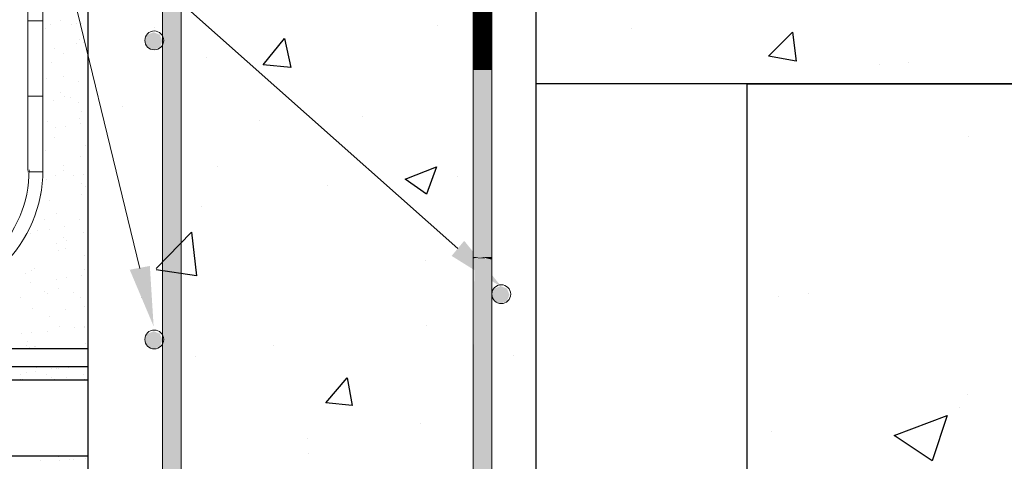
# Model space of a CAD drawing. Header units: metres. Extents: x -18 to 342, y 4 to 63.
# Tile 27 of 173: x 29.01 to 36.55, y 41.17 to 44.55. Entities that reach past the tile are written whole.
import ezdxf

# ---------------------------------------------------------------- set-up
doc = ezdxf.new("R2010")
doc.units = ezdxf.units.M
doc.header["$MEASUREMENT"] = 0
for name, color, linetype in [('PDF3_hatch', 7, 'Continuous'), ('PDF3_hatch-borshi', 7, 'Continuous'), ('PDF3_kaff', 7, 'Continuous'), ('PDF3_SECTION', 7, 'Continuous'), ('PDF3_textt', 7, 'Continuous'), ('PDF3_wall', 7, 'Continuous')]:
    doc.layers.add(name, color=color, linetype=linetype)

msp = doc.modelspace()

# ---------------------------------------------------------------- linework, layer by layer
at = {"layer": 'PDF3_hatch', "lineweight": 25}
for points in [[(32.2099, 44.5026), (32.2099, 44.5026)], [(30.0428, 44.4929), (30.0428, 44.4929)], [(33.6931, 44.4833), (33.6931, 44.4833)], [(30.4377, 44.2618), (30.4377, 44.2618)], [(35.5904, 44.204), (35.5904, 44.204)], [(35.8119, 44.2233), (35.8119, 44.2233)], [(29.7924, 43.8862), (29.7924, 43.8862)], [(30.8422, 43.7802), (30.8422, 43.7802)], [(31.632, 43.8091), (31.632, 43.8091)], [(29.5324, 43.6069), (29.5324, 43.6069)], [(36.2742, 43.655), (36.2742, 43.655)], [(30.5244, 43.4239), (30.5244, 43.4239)], [(32.1713, 43.3565), (32.1713, 43.3565)], [(32.364, 43.3468), (32.364, 43.3468)], [(31.3623, 43.2794), (31.3623, 43.2794)], [(30.3992, 43.1157), (30.3992, 43.1157)], [(30.0525, 42.6437), (30.3221, 42.923), (30.3607, 42.586), (30.0525, 42.6341)], [(32.1135, 42.7015), (32.1135, 42.7015)], [(29.9369, 42.4222), (29.9369, 42.4222)], [(34.8199, 42.4319), (34.8199, 42.4319)], [(35.0511, 42.4511), (35.0511, 42.4511)], [(32.1232, 42.2103), (32.1232, 42.2103)], [(30.9482, 42.0562), (30.9482, 42.0562)], [(30.351, 41.9696), (30.351, 41.9696)], [(32.7877, 41.9792), (32.7877, 41.9792)], [(36.2646, 41.6806), (36.2646, 41.6806)], [(36.2068, 41.5747), (36.2068, 41.5747)], [(32.075, 41.4591), (32.075, 41.4591)], [(31.2082, 41.3435), (31.2082, 41.3435)], [(34.7621, 41.3917), (34.7621, 41.3917)], [(31.2178, 41.228), (31.2178, 41.228)]]:
    msp.add_lwpolyline(points, dxfattribs=at)
for points in [[(34.9547, 44.2329), (34.7429, 44.2714), (34.9258, 44.4544)], [(31.0348, 44.4063), (31.083, 44.1847), (30.8711, 44.204)], [(32.2002, 43.4239), (32.1232, 43.212), (31.9594, 43.3276)], [(31.5164, 41.8058), (31.5549, 41.5939), (31.3527, 41.6132)], [(36.1105, 41.5169), (35.9949, 41.1702), (35.706, 41.3628)]]:
    msp.add_lwpolyline(points, close=True, dxfattribs=at)
at = {"layer": 'PDF3_hatch-borshi', "lineweight": 18}
for points in [[(29.2434, 44.5122), (29.2434, 44.5122)], [(29.3205, 44.5411), (29.3205, 44.5411)], [(29.4072, 44.5122), (29.4072, 44.5122)], [(29.4457, 44.5218), (29.4457, 44.5218)], [(29.4842, 44.5218), (29.4842, 44.5218)], [(29.2049, 44.4833), (29.2049, 44.4833)], [(29.4457, 44.3677), (29.4457, 44.3677)], [(29.465, 44.3966), (29.465, 44.3966)], [(29.4939, 44.3774), (29.4939, 44.3774)], [(29.2723, 44.3292), (29.2723, 44.3292)], [(29.3398, 44.2907), (29.3398, 44.2907)], [(29.2531, 44.2233), (29.2531, 44.2233)], [(29.3398, 44.1173), (29.3398, 44.1173)], [(29.2145, 44.0981), (29.2145, 44.0981)], [(29.4553, 44.0788), (29.4553, 44.0788)], [(29.3205, 43.9921), (29.3205, 43.9921)], [(29.2627, 43.9343), (29.2627, 43.9343)], [(29.3494, 43.9632), (29.3494, 43.9632)], [(29.3975, 43.9536), (29.3975, 43.9536)], [(29.4553, 43.9151), (29.4553, 43.9151)], [(29.4842, 43.8476), (29.4842, 43.8476)], [(29.2242, 43.7706), (29.2242, 43.7706)], [(29.465, 43.7899), (29.465, 43.7899)], [(29.4746, 43.7513), (29.4746, 43.7513)], [(29.282, 43.7224), (29.282, 43.7224)], [(29.359, 43.7321), (29.359, 43.7321)], [(29.2723, 43.6454), (29.2723, 43.6454)], [(29.2049, 43.5491), (29.2049, 43.5491)], [(29.5131, 43.5876), (29.5131, 43.5876)], [(29.4746, 43.5009), (29.4746, 43.5009)], [(29.3398, 43.4335), (29.3398, 43.4335)], [(29.3398, 43.395), (29.3398, 43.395)], [(29.4939, 43.3661), (29.4939, 43.3661)], [(29.2145, 43.3276), (29.2145, 43.3276)], [(29.282, 43.3565), (29.282, 43.3565)], [(29.4168, 43.3565), (29.4168, 43.3565)], [(29.4842, 43.2987), (29.4842, 43.2987)], [(29.176, 43.212), (29.176, 43.212)], [(29.4842, 43.212), (29.4842, 43.212)], [(29.5131, 43.2698), (29.5131, 43.2698)], [(29.2338, 43.1638), (29.2338, 43.1638)], [(29.2916, 43.0675), (29.2916, 43.0675)], [(29.1953, 43.0194), (29.1953, 43.0194)], [(29.465, 43.0194), (29.465, 43.0194)], [(29.0893, 42.9134), (29.0893, 42.9134)], [(29.1471, 42.9327), (29.1471, 42.9327)], [(29.2338, 42.9423), (29.2338, 42.9423)], [(29.3494, 42.9616), (29.3494, 42.9616)], [(29.4939, 42.923), (29.4939, 42.923)], [(29.2916, 42.8364), (29.2916, 42.8364)], [(29.3398, 42.8845), (29.3398, 42.8845)], [(29.3686, 42.8556), (29.3686, 42.8556)], [(29.3012, 42.7786), (29.3012, 42.7786)], [(29.359, 42.7978), (29.359, 42.7978)], [(29.5035, 42.7401), (29.5035, 42.7401)], [(29.099, 42.6245), (29.099, 42.6245)], [(29.1182, 42.6437), (29.1182, 42.6437)], [(29.5035, 42.6341), (29.5035, 42.6341)], [(29.0508, 42.6052), (29.0508, 42.6052)], [(29.0893, 42.5378), (29.0893, 42.5378)], [(29.2916, 42.5571), (29.2916, 42.5571)], [(29.3686, 42.5763), (29.3686, 42.5763)], [(29.4842, 42.586), (29.4842, 42.586)], [(29.1953, 42.4704), (29.1953, 42.4704)], [(29.3012, 42.4896), (29.3012, 42.4896)], [(29.4168, 42.4608), (29.4168, 42.4608)], [(29.0123, 42.4222), (29.0123, 42.4222)], [(29.2242, 42.4511), (29.2242, 42.4511)], [(29.4746, 42.4222), (29.4746, 42.4222)], [(29.1086, 42.3355), (29.1086, 42.3355)], [(29.359, 42.3259), (29.359, 42.3259)], [(29.5035, 42.3548), (29.5035, 42.3548)], [(29.2338, 42.2778), (29.2338, 42.2778)], [(29.2242, 42.1622), (29.2242, 42.1622)], [(29.3109, 42.2007), (29.3109, 42.2007)], [(29.4264, 42.1911), (29.4264, 42.1911)], [(29.5035, 42.2007), (29.5035, 42.2007)], [(29.5035, 42.1911), (29.5035, 42.1911)], [(29.0219, 42.1429), (29.0219, 42.1429)], [(29.0701, 42.0851), (29.0701, 42.0851)], [(29.099, 42.1526), (29.099, 42.1526)], [(29.0604, 42.0562), (29.0604, 42.0562)], [(29.0797, 42.037), (29.0797, 42.037)], [(29.1182, 42.0466), (29.1182, 42.0466)], [(29.1279, 42.0466), (29.1279, 42.0466)], [(29.5131, 42.0659), (29.5131, 42.0659)], [(29.1279, 41.854), (29.1279, 41.854)], [(29.1375, 41.8829), (29.1375, 41.8829)], [(29.2531, 41.8732), (29.2531, 41.8732)], [(29.2723, 41.8925), (29.2723, 41.8925)], [(29.2916, 41.8732), (29.2916, 41.8732)], [(29.3012, 41.8732), (29.3012, 41.8732)], [(29.3783, 41.8829), (29.3783, 41.8829)], [(29.3879, 41.8925), (29.3879, 41.8925)], [(29.0123, 41.8347), (29.0123, 41.8347)], [(29.0123, 41.7962), (29.0123, 41.7962)], [(29.0316, 41.7962), (29.0316, 41.7962)], [(29.0604, 41.8444), (29.0604, 41.8444)], [(29.2145, 41.8347), (29.2145, 41.8347)], [(29.2531, 41.8058), (29.2531, 41.8058)], [(29.2723, 41.7962), (29.2723, 41.7962)], [(29.3686, 41.8058), (29.3686, 41.8058)], [(29.4939, 41.8347), (29.4939, 41.8347)], [(29.5035, 41.7962), (29.5035, 41.7962)], [(29.3012, 41.1991), (29.3012, 41.1991)], [(29.3879, 41.1798), (29.3879, 41.1798)], [(29.4168, 41.1798), (29.4168, 41.1798)], [(29.5131, 41.1894), (29.5131, 41.1894)], [(29.1664, 41.1702), (29.1664, 41.1702)], [(29.3109, 41.1702), (29.3109, 41.1702)]]:
    msp.add_lwpolyline(points, dxfattribs=at)
at = {"layer": 'PDF3_kaff', "lineweight": 20}
for points in [[(29.0701, 47.6327), (29.0701, 43.395)], [(29.1857, 47.6327), (29.1857, 43.395)], [(29.1857, 44.5411), (29.0701, 44.5411)], [(29.1857, 43.9632), (29.0701, 43.9632)], [(29.1857, 43.3853), (29.0701, 43.3853)]]:
    msp.add_lwpolyline(points, dxfattribs=at)
at = {"layer": 'PDF3_kaff', "lineweight": 30}
msp.add_lwpolyline([(39.4429, 46.0147), (37.69, 46.0147), (37.69, 44.0595), (32.9611, 44.0595)], dxfattribs=at)
at = {"layer": 'PDF3_kaff', "lineweight": 20}
for radius, end in [(0.9198, 360), (1.0257, 0)]:
    msp.add_arc((28.1599, 43.3998), radius, 270, end, dxfattribs=at)
at = {"layer": 'PDF3_SECTION', "lineweight": 0, "const_width": 0.1445}
msp.add_lwpolyline([(32.5518, 44.1655), (32.5518, 44.387), (32.5518, 46.5059)], dxfattribs=at)
at = {"layer": 'PDF3_SECTION', "lineweight": 18}
for points in [[(32.4795, 34.2935), (32.4795, 46.5059)], [(32.624, 34.2935), (32.624, 46.5059), (32.624, 36.1908)], [(30.1006, 46.1591), (30.1006, 34.5632)], [(30.2451, 46.1591), (30.2451, 34.5632)]]:
    msp.add_lwpolyline(points, dxfattribs=at)
for centre in [(30.038, 44.3918), (32.6962, 42.4463), (30.038, 42.0996)]:
    msp.add_circle(centre, 0.0722, dxfattribs=at)
at = {"layer": 'PDF3_SECTION', "transparency": 33554559}
for points in [[(30.1006, 35.6226), (30.2451, 35.6226), (30.1006, 46.1591)], [(30.2451, 35.6226), (30.1006, 46.1591), (30.2451, 46.1591)], [(29.9658, 44.387), (30.1006, 44.387), (29.985, 44.4351)], [(30.0332, 44.4544), (29.985, 44.4351), (30.0814, 44.4351)], [(30.1006, 44.387), (29.985, 44.4351), (30.0814, 44.4351)], [(29.9658, 44.387), (29.985, 44.3388), (30.0814, 44.3388)], [(29.9658, 44.387), (30.1006, 44.387), (30.0814, 44.3388)], [(29.985, 44.3388), (30.0814, 44.3388), (30.0332, 44.3196)], [(32.4795, 42.7304), (32.624, 42.7304), (32.4795, 44.1655)], [(32.624, 42.7304), (32.4795, 44.1655), (32.624, 44.1655)], [(32.4795, 42.7304), (32.5373, 42.7304), (32.4795, 42.7208)], [(32.5373, 42.7304), (32.5373, 42.7304), (32.4795, 42.7304)], [(32.5373, 42.7304), (32.4795, 42.7304), (32.5566, 42.7304)], [(32.4795, 40.8716), (32.624, 40.8716), (32.4892, 42.7112)], [(32.4892, 42.7208), (32.5855, 42.7208), (32.5084, 42.7208)], [(32.4892, 42.7112), (32.624, 42.7112), (32.4892, 42.7208)], [(32.624, 42.7112), (32.4892, 42.7208), (32.5855, 42.7208)], [(32.624, 40.8716), (32.4892, 42.7112), (32.624, 42.7112)], [(32.5566, 42.7304), (32.5084, 42.7208), (32.5758, 42.7208)], [(32.5855, 42.7208), (32.5084, 42.7208), (32.5758, 42.7208)], [(32.5566, 42.7304), (32.5855, 42.7208), (32.624, 42.7208)], [(32.5566, 42.7304), (32.624, 42.7304), (32.624, 42.7208)], [(32.5855, 42.7208), (32.624, 42.7208), (32.624, 42.7112)], [(32.624, 42.4415), (32.7588, 42.4415), (32.6433, 42.4896)], [(32.6914, 42.5089), (32.6433, 42.4896), (32.7396, 42.4896)], [(32.7588, 42.4415), (32.6433, 42.4896), (32.7396, 42.4896)], [(32.624, 42.4415), (32.6433, 42.3933), (32.7396, 42.3933)], [(32.624, 42.4415), (32.7588, 42.4415), (32.7396, 42.3933)], [(32.6433, 42.3933), (32.7396, 42.3933), (32.6914, 42.3741)], [(30.0332, 42.1622), (29.985, 42.1429), (30.0814, 42.1429)], [(29.9658, 42.0948), (30.1006, 42.0948), (29.985, 42.1429)], [(29.9658, 42.0948), (29.985, 42.0466), (30.0814, 42.0466)], [(29.9658, 42.0948), (30.1006, 42.0948), (30.0814, 42.0466)], [(30.1006, 42.0948), (29.985, 42.1429), (30.0814, 42.1429)], [(29.985, 42.0466), (30.0814, 42.0466), (30.0332, 42.0273)]]:
    msp.add_solid(points, dxfattribs=at)
at = {"layer": 'PDF3_textt', "lineweight": 20}
msp.add_lwpolyline([(32.364, 42.7978), (29.5902, 45.2634), (26.8742, 45.2634), (29.2916, 45.2634), (29.9273, 42.6437)], dxfattribs=at)
at = {"layer": 'PDF3_textt', "transparency": 33554559}
for points in [[(32.4121, 42.8556), (32.701, 42.4993), (32.3158, 42.7401)], [(30.0043, 42.663), (30.0332, 42.2007), (29.8502, 42.6341)]]:
    msp.add_solid(points, dxfattribs=at)
at = {"layer": 'PDF3_wall', "lineweight": 25}
for points in [[(-0.0836, 47.1704), (-0.0932, 36.1908), (29.5324, 36.1908), (29.5324, 47.1704), (32.9611, 47.1704), (32.9611, 33.3304)], [(34.5791, 38.3097), (34.5791, 44.0595), (48.3806, 44.0595), (48.3806, 38.3097)], [(29.5324, 42.0273), (24.3797, 42.0273), (24.3797, 36.1908)], [(27.2979, 42.0273), (27.2979, 41.8925), (29.5324, 41.8925)], [(29.5324, 41.7866), (28.4633, 41.7866), (28.4633, 41.2087), (29.5324, 41.2087)]]:
    msp.add_lwpolyline(points, dxfattribs=at)

doc.saveas('drawing.dxf')
